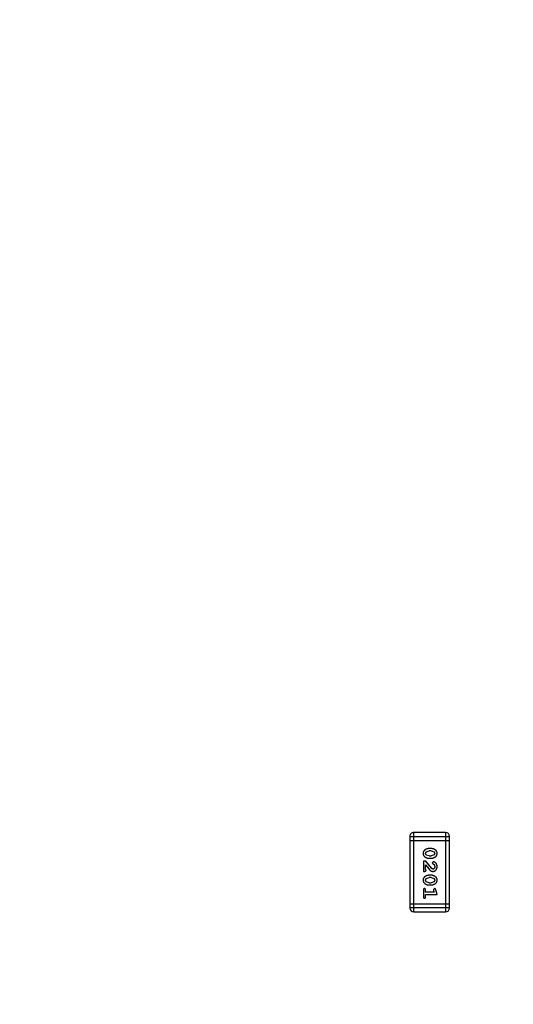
# Model space of a CAD drawing. Header units: inches. Extents: x -109 to 120, y -78 to 24.
# Tile 71 of 113: x 64.54 to 68.32, y -6.16 to 1.39. Entities that reach past the tile are written whole.
import ezdxf

# ---------------------------------------------------------------- set-up
doc = ezdxf.new("R2010")
doc.units = ezdxf.units.IN
doc.header["$LTSCALE"] = 1.21
doc.header["$MEASUREMENT"] = 0
doc.header["$PDMODE"] = 3
doc.header["$PDSIZE"] = 0.3125
doc.layers.get('0').update_dxf_attribs({"linetype": 'CONTINUOUS'})
doc.layers.get('Defpoints').update_dxf_attribs({"linetype": 'CONTINUOUS'})
doc.layers.add('DIM', color=3, linetype='CONTINUOUS')
doc.layers.add('X2_94A2_X0__-__X2_7F0E5149_X0_', color=7, linetype='CONTINUOUS')
doc.styles.get("Standard").update_dxf_attribs({"font": 'txt', "width": 0.8})
doc.dimstyles.get("Standard").update_dxf_attribs({"dimtxt": 0.15625, "dimasz": 0.1875, "dimexe": 0.125, "dimexo": 0.0625, "dimgap": 0.09, "dimtad": 0, "dimtih": 1, "dimtoh": 1, "dimzin": 4, "dimdsep": 46, "dimtxsty": 'Standard', "dimblk": '_FILLED', "dimblk1": '_FILLED', "dimblk2": '_FILLED', "dimcen": 0.09, "dimazin": 1, "dimtp": 0.01, "dimtm": 0.01, "dimtfac": 1, "dimtofl": 0, "dimtmove": 0, "dimatfit": 3, "dimldrblk": '_FILLED', "dimfxl": 1, "dimtolj": 1, "dimtzin": 4, "dimarcsym": 0})

# ---------------------------------------------------------------- blocks, each defined once
blk = doc.blocks.new('_FILLED')
at = {"color": 0, "linetype": 'ByBlock'}
blk.add_solid([(0, 0), (-1, 0.1667), (-1, -0.1667)], dxfattribs=at)
blk = doc.blocks.new('*D38')
at = {"layer": 'Defpoints', "color": 0}
for p in [(74.3032, 15.6285), (74.3032, 12.8138), (44.6933, -13.2451)]:
    blk.add_point(p, dxfattribs=at)
at = {"layer": 'DIM', "color": 0, "lineweight": -2}
for p, q in [((44.6933, -13.1826), (44.6933, 15.7535)), ((74.3032, 12.8763), (74.3032, 15.7535)), ((46.1933, 15.6285), (57.2082, 15.6285)), ((72.8032, 15.6285), (61.7882, 15.6285))]:
    blk.add_line(p, q, dxfattribs=at)
at = {"layer": 'DIM', "color": 0, "lineweight": -2, "xscale": 1.5, "yscale": 1.5, "zscale": 1.5}
for p, rotation in [((44.6933, 15.6285), 180), ((74.3032, 15.6285), 360)]:
    blk.add_blockref('_FILLED', p, dxfattribs=dict(at, rotation=rotation))
at = {"layer": 'DIM', "color": 0, "insert": (59.4982, 15.6285), "char_height": 1.5, "attachment_point": 5}
blk.add_mtext('\\A1;29.61', dxfattribs=at)
blk = doc.blocks.new('*D54')
at = {"layer": 'Defpoints', "color": 0}
for p in [(107.1882, 21.91), (41.1902, -11.2843), (107.1882, -11.2878)]:
    blk.add_point(p, dxfattribs=at)
at = {"layer": 'DIM', "color": 0, "lineweight": -2}
for p, q in [((41.1902, -11.2218), (41.1902, 22.035)), ((107.1882, -11.2253), (107.1882, 22.035)), ((42.6902, 21.91), (71.8992, 21.91)), ((105.6882, 21.91), (76.4792, 21.91))]:
    blk.add_line(p, q, dxfattribs=at)
at = {"layer": 'DIM', "color": 0, "lineweight": -2, "xscale": 1.5, "yscale": 1.5, "zscale": 1.5, "rotation": 180}
blk.add_blockref('_FILLED', (41.1902, 21.91), dxfattribs=at)
at = {"layer": 'DIM', "color": 0, "lineweight": -2, "xscale": 1.5, "yscale": 1.5, "zscale": 1.5}
blk.add_blockref('_FILLED', (107.1882, 21.91), dxfattribs=at)
at = {"layer": 'DIM', "color": 0, "insert": (74.1892, 21.91), "char_height": 1.5, "attachment_point": 5}
blk.add_mtext('\\A1;66.00', dxfattribs=at)

msp = doc.modelspace()

# ---------------------------------------------------------------- linework, layer by layer
at = {"layer": 'X2_94A2_X0__-__X2_7F0E5149_X0_', "color": 6, "linetype": 'Continuous'}
for p, q in [((67.53, -4.8692), (67.53, -5.4178)), ((67.53, -4.8692), (67.8348, -4.8692)), ((67.53, -4.8996), (67.8348, -4.8997)), ((67.5605, -5.4483), (67.5605, -4.8387)), ((67.8043, -4.8387), (67.5605, -4.8387)), ((67.8043, -4.8387), (67.8043, -5.4483)), ((67.8348, -5.4178), (67.8348, -4.8692)), ((67.6547, -4.9875), (67.677, -4.9799)), ((67.6944, -4.9626), (67.6767, -4.9626)), ((67.6942, -4.9799), (67.677, -4.9799)), ((67.6942, -4.9799), (67.7159, -4.9871)), ((67.6494, -4.9997), (67.6547, -4.9875)), ((67.6552, -5.012), (67.6494, -4.9997)), ((67.677, -5.0192), (67.6552, -5.012)), ((67.6767, -5.0365), (67.6944, -5.0365)), ((67.677, -5.0192), (67.6942, -5.0192)), ((67.7165, -5.0116), (67.6942, -5.0192)), ((67.7159, -4.9871), (67.7217, -4.9995)), ((67.7217, -4.9995), (67.7165, -5.0116)), ((67.6336, -5.0601), (67.6336, -5.1372)), ((67.6525, -5.0601), (67.6336, -5.0601)), ((67.6509, -5.123), (67.6509, -5.0869)), ((67.6509, -5.0869), (67.678, -5.1204)), ((67.6541, -5.1285), (67.6509, -5.123)), ((67.6975, -5.1151), (67.6525, -5.0601)), ((67.7072, -5.1199), (67.6975, -5.1151)), ((67.7097, -5.0633), (67.7013, -5.0721)), ((67.7013, -5.0721), (67.7078, -5.0806)), ((67.7078, -5.0806), (67.7164, -5.0855)), ((67.7164, -5.0855), (67.7217, -5.1004)), ((67.6336, -5.1372), (67.6415, -5.1372)), ((67.6494, -5.2042), (67.6546, -5.192)), ((67.6552, -5.2165), (67.6494, -5.2042)), ((67.6546, -5.192), (67.6769, -5.1844)), ((67.6944, -5.1671), (67.6767, -5.1671)), ((67.6942, -5.1844), (67.6769, -5.1844)), ((67.6942, -5.1844), (67.7159, -5.1916)), ((67.7159, -5.1916), (67.7217, -5.204)), ((67.7217, -5.204), (67.7164, -5.2162)), ((67.6336, -5.2804), (67.6336, -5.3323)), ((67.6509, -5.2977), (67.6509, -5.2804)), ((67.6769, -5.2237), (67.6552, -5.2165)), ((67.6767, -5.241), (67.6944, -5.241)), ((67.6769, -5.2237), (67.6941, -5.2237)), ((67.7164, -5.2162), (67.6941, -5.2237)), ((67.72, -5.2693), (67.7107, -5.2772)), ((67.7107, -5.2772), (67.7117, -5.2826)), ((67.7117, -5.2826), (67.7159, -5.2977)), ((67.739, -5.315), (67.7291, -5.2784)), ((67.7159, -5.2977), (67.6509, -5.2977)), ((67.6509, -5.3323), (67.6509, -5.315)), ((67.6509, -5.315), (67.739, -5.315)), ((67.8348, -5.3873), (67.53, -5.3873)), ((67.8348, -5.4178), (67.53, -5.4178)), ((67.5605, -5.4483), (67.8043, -5.4483))]:
    msp.add_line(p, q, dxfattribs=at)
for centre, start, end in [((67.5605, -4.8692), 89.99636, 179.99636), ((67.8043, -4.8692), 359.99636, 89.99636), ((67.5605, -5.4178), 179.99636, 269.99636), ((67.8043, -5.4178), 269.99636, 359.99636)]:
    msp.add_arc(centre, 0.0305, start, end, dxfattribs=at)
for points, knots in [([(67.6767, -4.9626), (67.6756, -4.9626), (67.6735, -4.9626), (67.6703, -4.9629), (67.6672, -4.9634), (67.6641, -4.9641), (67.661, -4.965), (67.6581, -4.9661), (67.6551, -4.9674), (67.6522, -4.9689), (67.6495, -4.9704), (67.6469, -4.9721), (67.6446, -4.9737), (67.6425, -4.9753), (67.6407, -4.977), (67.639, -4.9787), (67.6376, -4.9805), (67.636, -4.9828), (67.6344, -4.986), (67.633, -4.9902), (67.6322, -4.9948), (67.6321, -4.998), (67.6321, -4.9996)], [0, 0, 0, 0, 0.049886, 0.09882, 0.148132, 0.19689, 0.246038, 0.295176, 0.345305, 0.395692, 0.445312, 0.491875, 0.535813, 0.577009, 0.616081, 0.652689, 0.687585, 0.720206, 0.785062, 0.85223, 0.923759, 1, 1, 1, 1]), ([(67.739, -4.9994), (67.739, -4.9979), (67.7389, -4.9951), (67.7382, -4.991), (67.7371, -4.9872), (67.7355, -4.9836), (67.7334, -4.9803), (67.7309, -4.9773), (67.728, -4.9745), (67.7246, -4.972), (67.721, -4.9698), (67.7173, -4.9679), (67.7136, -4.9662), (67.7098, -4.9649), (67.706, -4.9639), (67.7022, -4.9631), (67.6983, -4.9627), (67.6957, -4.9626), (67.6944, -4.9626)], [0, 0, 0, 0, 0.06692, 0.130834, 0.19258, 0.252759, 0.312631, 0.373411, 0.436359, 0.501894, 0.568244, 0.632472, 0.69556, 0.757163, 0.818592, 0.878885, 0.939235, 1, 1, 1, 1]), ([(67.6321, -4.9996), (67.6321, -5.0011), (67.6322, -5.0039), (67.6329, -5.008), (67.634, -5.0118), (67.6356, -5.0154), (67.6376, -5.0187), (67.6402, -5.0217), (67.6431, -5.0246), (67.6465, -5.027), (67.6501, -5.0292), (67.6538, -5.0312), (67.6575, -5.0328), (67.6612, -5.0342), (67.665, -5.0352), (67.6689, -5.036), (67.6728, -5.0364), (67.6754, -5.0365), (67.6767, -5.0365)], [0, 0, 0, 0, 0.067217, 0.131051, 0.19272, 0.252824, 0.312745, 0.373449, 0.436041, 0.501494, 0.567761, 0.632087, 0.695096, 0.757109, 0.817993, 0.878657, 0.939311, 1, 1, 1, 1]), ([(67.6944, -5.0365), (67.6955, -5.0365), (67.6976, -5.0365), (67.7008, -5.0362), (67.704, -5.0356), (67.7071, -5.035), (67.7101, -5.034), (67.7131, -5.0329), (67.7161, -5.0316), (67.719, -5.0301), (67.7217, -5.0285), (67.7243, -5.0269), (67.7266, -5.0252), (67.7287, -5.0236), (67.7306, -5.0219), (67.7322, -5.0202), (67.7336, -5.0184), (67.7352, -5.0161), (67.7368, -5.0129), (67.7381, -5.0087), (67.7389, -5.0042), (67.739, -5.001), (67.739, -4.9994)], [0, 0, 0, 0, 0.049855, 0.099516, 0.148482, 0.19758, 0.246804, 0.296268, 0.346517, 0.397047, 0.446826, 0.49336, 0.537801, 0.579207, 0.617974, 0.654833, 0.689171, 0.722088, 0.786392, 0.853518, 0.924186, 1, 1, 1, 1]), ([(67.6415, -5.1372), (67.6426, -5.1372), (67.6445, -5.1371), (67.6473, -5.1367), (67.6495, -5.136), (67.6512, -5.135), (67.6525, -5.1336), (67.6534, -5.1321), (67.654, -5.1304), (67.6541, -5.1292), (67.6541, -5.1285)], [0, 0, 0, 0, 0.1844, 0.34094, 0.473574, 0.586824, 0.690029, 0.789175, 0.890445, 1, 1, 1, 1]), ([(67.678, -5.1204), (67.6788, -5.1213), (67.6802, -5.123), (67.6825, -5.1254), (67.6846, -5.1275), (67.6866, -5.1294), (67.6884, -5.131), (67.6902, -5.1323), (67.6918, -5.1334), (67.6939, -5.1346), (67.6964, -5.1356), (67.6996, -5.1365), (67.7029, -5.1371), (67.7051, -5.1372), (67.7063, -5.1372)], [0, 0, 0, 0, 0.103002, 0.197728, 0.285279, 0.365235, 0.437224, 0.502446, 0.560545, 0.611446, 0.707576, 0.80349, 0.900532, 1, 1, 1, 1]), ([(67.7063, -5.1372), (67.7074, -5.1372), (67.7096, -5.1371), (67.7128, -5.1366), (67.7159, -5.1358), (67.7189, -5.1347), (67.7218, -5.1332), (67.7245, -5.1314), (67.7271, -5.1293), (67.7295, -5.1269), (67.7317, -5.1243), (67.7337, -5.1214), (67.7354, -5.1184), (67.7367, -5.1152), (67.7377, -5.1118), (67.7385, -5.1082), (67.739, -5.1044), (67.739, -5.1018), (67.739, -5.1005)], [0, 0, 0, 0, 0.060981, 0.120256, 0.178148, 0.236115, 0.293993, 0.352864, 0.413358, 0.476056, 0.539296, 0.602396, 0.665116, 0.728325, 0.792919, 0.859317, 0.928302, 1, 1, 1, 1]), ([(67.7217, -5.1004), (67.7217, -5.1018), (67.7216, -5.1045), (67.7208, -5.1083), (67.7194, -5.1117), (67.7175, -5.1146), (67.7152, -5.1169), (67.7127, -5.1186), (67.71, -5.1197), (67.7081, -5.1198), (67.7072, -5.1199)], [0, 0, 0, 0, 0.156344, 0.299348, 0.4327, 0.561, 0.682299, 0.791883, 0.89611, 1, 1, 1, 1]), ([(67.739, -5.1005), (67.739, -5.0988), (67.7389, -5.0955), (67.738, -5.0905), (67.7366, -5.0858), (67.7346, -5.0813), (67.7322, -5.0771), (67.7293, -5.0735), (67.726, -5.0704), (67.7225, -5.0678), (67.7189, -5.0659), (67.7156, -5.0644), (67.7126, -5.0635), (67.7106, -5.0633), (67.7097, -5.0633)], [0, 0, 0, 0, 0.098286, 0.193983, 0.289056, 0.384352, 0.477435, 0.566197, 0.652355, 0.737986, 0.818188, 0.887401, 0.94802, 1, 1, 1, 1]), ([(67.6767, -5.1671), (67.6756, -5.1671), (67.6735, -5.1671), (67.6703, -5.1675), (67.6672, -5.1679), (67.6641, -5.1686), (67.661, -5.1695), (67.658, -5.1706), (67.6551, -5.1719), (67.6522, -5.1734), (67.6495, -5.1749), (67.6469, -5.1766), (67.6446, -5.1782), (67.6425, -5.1799), (67.6406, -5.1816), (67.639, -5.1833), (67.6375, -5.185), (67.6359, -5.1874), (67.6343, -5.1905), (67.633, -5.1947), (67.6322, -5.1993), (67.6321, -5.2025), (67.6321, -5.2041)], [0, 0, 0, 0, 0.049886, 0.09882, 0.148132, 0.19689, 0.246038, 0.295176, 0.345305, 0.395692, 0.445312, 0.491875, 0.535813, 0.577009, 0.616081, 0.652689, 0.687585, 0.720206, 0.785062, 0.85223, 0.923759, 1, 1, 1, 1]), ([(67.6321, -5.2041), (67.6321, -5.2056), (67.6322, -5.2084), (67.6329, -5.2125), (67.634, -5.2163), (67.6356, -5.2199), (67.6376, -5.2232), (67.6401, -5.2263), (67.6431, -5.2291), (67.6465, -5.2315), (67.6501, -5.2337), (67.6537, -5.2357), (67.6575, -5.2373), (67.6612, -5.2387), (67.665, -5.2397), (67.6689, -5.2405), (67.6728, -5.2409), (67.6754, -5.241), (67.6767, -5.241)], [0, 0, 0, 0, 0.067217, 0.131051, 0.19272, 0.252824, 0.312745, 0.373449, 0.436041, 0.501494, 0.567761, 0.632087, 0.695096, 0.757109, 0.817993, 0.878657, 0.939311, 1, 1, 1, 1]), ([(67.739, -5.2039), (67.739, -5.2024), (67.7389, -5.1996), (67.7382, -5.1956), (67.7371, -5.1917), (67.7355, -5.1881), (67.7334, -5.1848), (67.7309, -5.1818), (67.728, -5.179), (67.7246, -5.1765), (67.721, -5.1743), (67.7173, -5.1724), (67.7136, -5.1708), (67.7098, -5.1694), (67.706, -5.1684), (67.7022, -5.1676), (67.6983, -5.1672), (67.6957, -5.1671), (67.6944, -5.1671)], [0, 0, 0, 0, 0.06692, 0.130834, 0.19258, 0.252759, 0.312631, 0.373411, 0.436359, 0.501894, 0.568244, 0.632472, 0.69556, 0.757163, 0.818592, 0.878885, 0.939235, 1, 1, 1, 1]), ([(67.6944, -5.241), (67.6955, -5.241), (67.6976, -5.241), (67.7008, -5.2407), (67.704, -5.2401), (67.7071, -5.2395), (67.7101, -5.2385), (67.7131, -5.2374), (67.7161, -5.2361), (67.719, -5.2346), (67.7217, -5.233), (67.7243, -5.2314), (67.7266, -5.2298), (67.7287, -5.2281), (67.7305, -5.2264), (67.7322, -5.2247), (67.7336, -5.2229), (67.7352, -5.2206), (67.7368, -5.2174), (67.7381, -5.2132), (67.7389, -5.2087), (67.739, -5.2055), (67.739, -5.2039)], [0, 0, 0, 0, 0.049855, 0.099516, 0.148482, 0.19758, 0.246804, 0.296268, 0.346517, 0.397047, 0.446826, 0.49336, 0.537801, 0.579207, 0.617974, 0.654833, 0.689171, 0.722088, 0.786392, 0.853518, 0.924186, 1, 1, 1, 1]), ([(67.6423, -5.2693), (67.6417, -5.2694), (67.6405, -5.2694), (67.6388, -5.2699), (67.6373, -5.2708), (67.6359, -5.2719), (67.6349, -5.2735), (67.6342, -5.2755), (67.6337, -5.2778), (67.6336, -5.2795), (67.6336, -5.2804)], [0, 0, 0, 0, 0.115051, 0.223278, 0.329269, 0.437893, 0.554681, 0.682591, 0.83103, 1, 1, 1, 1]), ([(67.6509, -5.2804), (67.6509, -5.2795), (67.6509, -5.2778), (67.6504, -5.2754), (67.6497, -5.2735), (67.6486, -5.2719), (67.6472, -5.2708), (67.6458, -5.2699), (67.6441, -5.2694), (67.6429, -5.2694), (67.6423, -5.2693)], [0, 0, 0, 0, 0.169102, 0.317658, 0.446239, 0.563118, 0.671828, 0.776546, 0.884858, 1, 1, 1, 1]), ([(67.7291, -5.2784), (67.7289, -5.2775), (67.7284, -5.276), (67.7276, -5.2739), (67.7267, -5.2723), (67.7256, -5.2711), (67.7245, -5.2703), (67.7231, -5.2697), (67.7216, -5.2694), (67.7205, -5.2694), (67.72, -5.2693)], [0, 0, 0, 0, 0.187321, 0.344927, 0.475328, 0.579604, 0.674244, 0.773631, 0.882025, 1, 1, 1, 1]), ([(67.6336, -5.3323), (67.6336, -5.3332), (67.6337, -5.3348), (67.6342, -5.3372), (67.6349, -5.3391), (67.636, -5.3407), (67.6373, -5.3418), (67.6388, -5.3427), (67.6405, -5.3432), (67.6417, -5.3432), (67.6423, -5.3433)], [0, 0, 0, 0, 0.169012, 0.317488, 0.445429, 0.560977, 0.67065, 0.776666, 0.88492, 1, 1, 1, 1]), ([(67.6423, -5.3433), (67.6429, -5.3432), (67.6441, -5.3432), (67.6457, -5.3427), (67.6472, -5.3418), (67.6486, -5.3407), (67.6497, -5.3391), (67.6504, -5.3372), (67.6509, -5.3348), (67.6509, -5.3332), (67.6509, -5.3323)], [0, 0, 0, 0, 0.11517, 0.223509, 0.328254, 0.438012, 0.553651, 0.682263, 0.830856, 1, 1, 1, 1])]:
    msp.add_open_spline(points, degree=3, knots=knots, dxfattribs=at)

# ---------------------------------------------------------------- dimensions: what is measured, and where the dimension line sits
at = {"layer": 'DIM'}
for base, p1, p2, picture, middle in [((107.1882, 21.91), (41.1902, -11.2843), (107.1882, -11.2878), '*D54', (74.1892, 21.91)), ((74.3032, 15.6285), (44.6933, -13.2451), (74.3032, 12.8138), '*D38', (59.4982, 15.6285))]:
    dim = msp.add_linear_dim(base=base, p1=p1, p2=p2, dimstyle='Standard', override={"dimtxt": 1.5, "dimasz": 1.5, "dimtih": 0, "dimtoh": 0, "dimzin": 0, "dimcen": 0.198, "dimadec": 0, "dimazin": 0, "dimtp": 0, "dimtm": 0, "dimtdec": 4, "dimtzin": 0}, dxfattribs=at)
    dim.commit()
    dim.dimension.update_dxf_attribs({"geometry": picture, "text_midpoint": middle})

doc.saveas('drawing.dxf')
